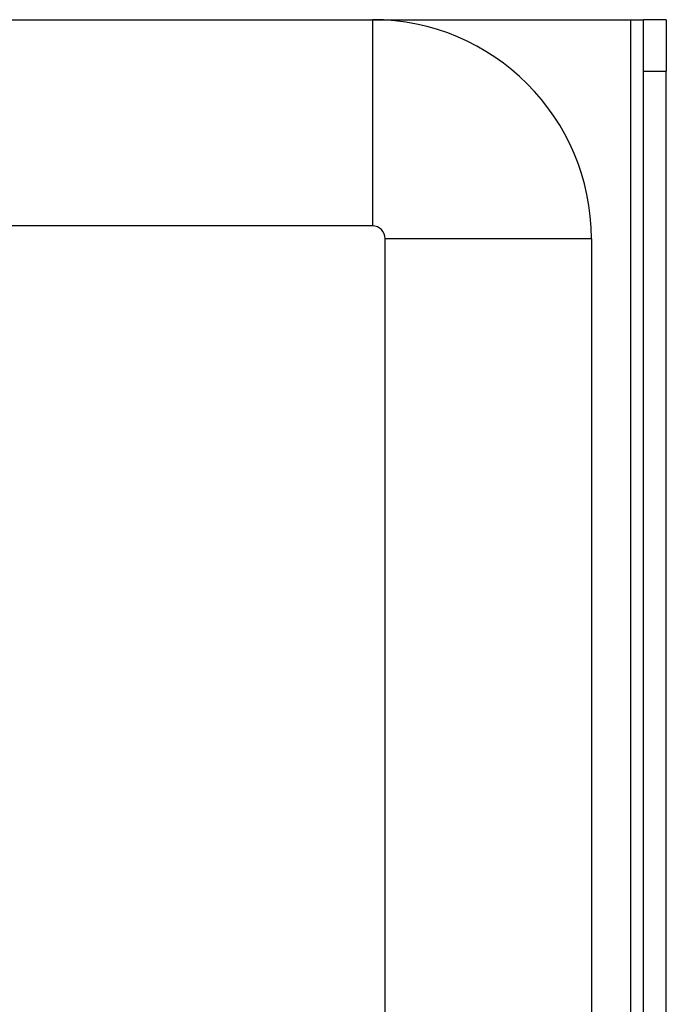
# Model space of a CAD drawing. Header units: inches. Extents: x 0 to 160, y -11 to 104.
# Tile 58 of 121: x 28.34 to 30.61, y 85.62 to 89.07. Entities that reach past the tile are written whole.
import ezdxf

# ---------------------------------------------------------------- set-up
doc = ezdxf.new("R2010")
doc.units = ezdxf.units.IN
doc.header["$LTSCALE"] = 9.614827
doc.header["$MEASUREMENT"] = 0
doc.layers.add('Visible Edges(ANSI)', color=7, linetype='Continuous', lineweight=25)
doc.layers.add('Visible Tangent Edges(ANSI)', color=7, linetype='Continuous', lineweight=25)

msp = doc.modelspace()

# ---------------------------------------------------------------- linework, layer by layer
at = {"layer": 'Visible Edges(ANSI)'}
for p, q in [((26.5212, 89.073), (30.4863, 89.073)), ((27.5008, 89.073), (29.5802, 89.073)), ((30.4863, 89.073), (30.5311, 89.073)), ((30.5311, 88.8923), (30.5311, 89.073)), ((30.6106, 89.073), (30.5311, 89.073)), ((30.6106, 89.073), (30.6106, 88.8923)), ((30.5311, 22.1936), (30.5311, 88.8923)), ((30.6106, 22.1936), (30.6106, 88.8923)), ((29.5802, 88.35), (27.5008, 88.35)), ((29.6251, 83.8439), (29.6251, 88.3052)), ((30.3481, 88.3052), (30.3481, 22.7807))]:
    msp.add_line(p, q, dxfattribs=at)
for radius in [0.7678, 0.0448]:
    msp.add_arc((29.5802, 88.3052), radius, 0, 90, dxfattribs=at)
at = {"layer": 'Visible Tangent Edges(ANSI)'}
for p, q in [((29.5802, 89.073), (29.5802, 88.35)), ((30.4863, 22.0129), (30.4863, 89.073)), ((30.5311, 88.8923), (30.6106, 88.8923)), ((30.3481, 88.3052), (29.6251, 88.3052))]:
    msp.add_line(p, q, dxfattribs=at)

doc.saveas('drawing.dxf')
